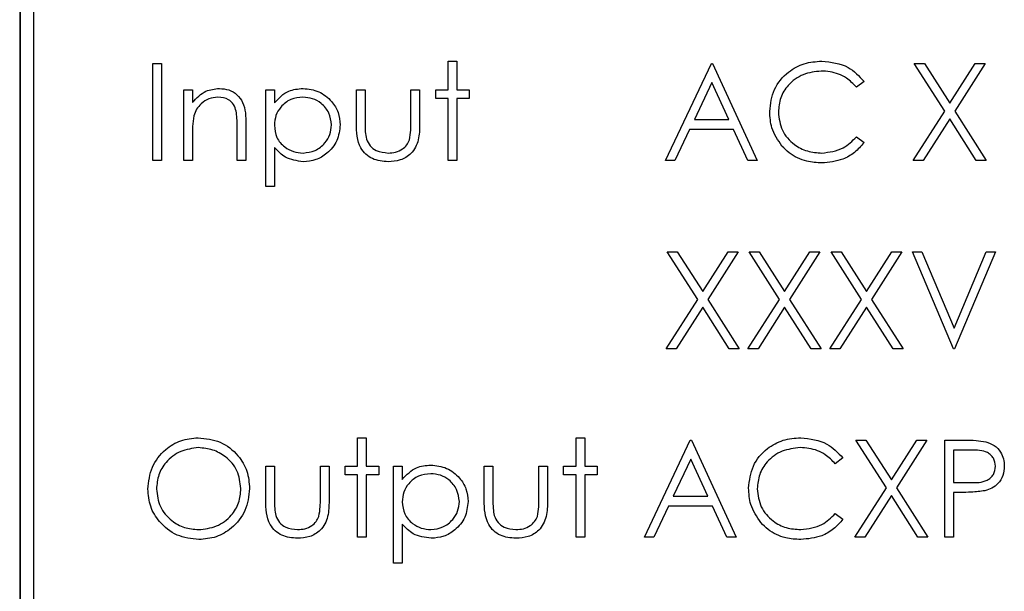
# Paper-space layout 'Blatt3' of a CAD drawing. Header units: millimetres. Extents: x 5 to 418, y 2 to 292.
# Tile 27 of 54: x 77.55 to 83.66, y 226.55 to 230.09. Entities that reach past the tile are written whole.
import ezdxf

# ---------------------------------------------------------------- set-up
doc = ezdxf.new("R2010")
doc.units = ezdxf.units.MM

psp = doc.layouts.new('Blatt3')

# ---------------------------------------------------------------- linework, layer by layer
at = {"color": 7, "linetype": 'Continuous', "lineweight": 25}
for p, q in [((77.5536, 233.3017), (77.5536, 219.8017)), ((77.5559, 233.3017), (77.5559, 219.8017)), ((77.6393, 233.2207), (77.6393, 219.8874)), ((78.3783, 229.8212), (78.4322, 229.8212)), ((78.3783, 229.2212), (78.3783, 229.8212)), ((78.4322, 229.8212), (78.4322, 229.2212)), ((80.2091, 229.8366), (80.2629, 229.8366)), ((80.2091, 229.6596), (80.2091, 229.8366)), ((80.2629, 229.8366), (80.2629, 229.6596)), ((81.5552, 229.2212), (81.8399, 229.8212)), ((81.8399, 229.8212), (81.8475, 229.8212)), ((81.8475, 229.8212), (82.1245, 229.2212)), ((83.0975, 229.8212), (83.1597, 229.8212)), ((83.2858, 229.5272), (83.0975, 229.8212)), ((83.1597, 229.8212), (83.3168, 229.5757)), ((83.3168, 229.5757), (83.4739, 229.8212)), ((83.536, 229.8212), (83.3479, 229.5272)), ((83.4739, 229.8212), (83.536, 229.8212)), ((81.8431, 229.7042), (81.7344, 229.475)), ((81.9489, 229.475), (81.8431, 229.7042)), ((82.786, 229.7111), (82.7389, 229.675)), ((78.5706, 229.6596), (78.6245, 229.6596)), ((78.5706, 229.2212), (78.5706, 229.6596)), ((78.6245, 229.6596), (78.6245, 229.5805)), ((79.0783, 229.0596), (79.0783, 229.6596)), ((79.0783, 229.6596), (79.1322, 229.6596)), ((79.1322, 229.6596), (79.1322, 229.5785)), ((79.6399, 229.6596), (79.6937, 229.6596)), ((79.6399, 229.4501), (79.6399, 229.6596)), ((79.6937, 229.6596), (79.6937, 229.4563)), ((79.9783, 229.4563), (79.9783, 229.6596)), ((79.9783, 229.6596), (80.0322, 229.6596)), ((80.0322, 229.6596), (80.0322, 229.4462)), ((80.1322, 229.6058), (80.1322, 229.6596)), ((80.1322, 229.6596), (80.2091, 229.6596)), ((80.2091, 229.6058), (80.1322, 229.6058)), ((80.2091, 229.2212), (80.2091, 229.6058)), ((80.2629, 229.6596), (80.3399, 229.6596)), ((80.3399, 229.6058), (80.2629, 229.6058)), ((80.2629, 229.6058), (80.2629, 229.2212)), ((80.3399, 229.6596), (80.3399, 229.6058)), ((83.0899, 229.2212), (83.2858, 229.5272)), ((83.3479, 229.5272), (83.5437, 229.2212)), ((78.9014, 229.2212), (78.9014, 229.4274)), ((78.9552, 229.4451), (78.9552, 229.2212)), ((81.7344, 229.475), (81.9489, 229.475)), ((83.3168, 229.4786), (83.152, 229.2212)), ((83.4816, 229.2212), (83.3168, 229.4786)), ((78.6245, 229.3797), (78.6245, 229.2212)), ((81.7052, 229.4135), (81.614, 229.2212)), ((81.9772, 229.4135), (81.7052, 229.4135)), ((82.0659, 229.2212), (81.9772, 229.4135)), ((82.7389, 229.3673), (82.786, 229.3316)), ((79.1322, 229.3006), (79.1322, 229.0596)), ((78.4322, 229.2212), (78.3783, 229.2212)), ((78.6245, 229.2212), (78.5706, 229.2212)), ((78.9552, 229.2212), (78.9014, 229.2212)), ((80.2629, 229.2212), (80.2091, 229.2212)), ((81.614, 229.2212), (81.5552, 229.2212)), ((82.1245, 229.2212), (82.0659, 229.2212)), ((83.152, 229.2212), (83.0899, 229.2212)), ((83.5437, 229.2212), (83.4816, 229.2212)), ((79.1322, 229.0596), (79.0783, 229.0596)), ((81.5668, 228.6545), (81.6289, 228.6545)), ((81.755, 228.3605), (81.5668, 228.6545)), ((81.6289, 228.6545), (81.786, 228.4091)), ((81.786, 228.4091), (81.9431, 228.6545)), ((82.0052, 228.6545), (81.8171, 228.3605)), ((81.9431, 228.6545), (82.0052, 228.6545)), ((82.0745, 228.6545), (82.1366, 228.6545)), ((82.2627, 228.3605), (82.0745, 228.6545)), ((82.1366, 228.6545), (82.2937, 228.4091)), ((82.2937, 228.4091), (82.4508, 228.6545)), ((82.5129, 228.6545), (82.3248, 228.3605)), ((82.4508, 228.6545), (82.5129, 228.6545)), ((82.5822, 228.6545), (82.6443, 228.6545)), ((82.7704, 228.3605), (82.5822, 228.6545)), ((82.6443, 228.6545), (82.8014, 228.4091)), ((82.8014, 228.4091), (82.9585, 228.6545)), ((83.0206, 228.6545), (82.8325, 228.3605)), ((82.9585, 228.6545), (83.0206, 228.6545)), ((83.086, 228.6545), (83.1437, 228.6545)), ((83.3399, 228.0545), (83.086, 228.6545)), ((83.1437, 228.6545), (83.3437, 228.1817)), ((83.3437, 228.1817), (83.5437, 228.6545)), ((83.6014, 228.6545), (83.3475, 228.0545)), ((83.5437, 228.6545), (83.6014, 228.6545)), ((81.5591, 228.0545), (81.755, 228.3605)), ((81.8171, 228.3605), (82.0129, 228.0545)), ((82.0668, 228.0545), (82.2627, 228.3605)), ((82.3248, 228.3605), (82.5206, 228.0545)), ((82.5745, 228.0545), (82.7704, 228.3605)), ((82.8325, 228.3605), (83.0283, 228.0545)), ((81.786, 228.312), (81.6212, 228.0545)), ((81.9508, 228.0545), (81.786, 228.312)), ((82.2937, 228.312), (82.1289, 228.0545)), ((82.4585, 228.0545), (82.2937, 228.312)), ((82.8014, 228.312), (82.6366, 228.0545)), ((82.9662, 228.0545), (82.8014, 228.312)), ((81.6212, 228.0545), (81.5591, 228.0545)), ((82.0129, 228.0545), (81.9508, 228.0545)), ((82.1289, 228.0545), (82.0668, 228.0545)), ((82.5206, 228.0545), (82.4585, 228.0545)), ((82.6366, 228.0545), (82.5745, 228.0545)), ((83.0283, 228.0545), (82.9662, 228.0545)), ((83.3475, 228.0545), (83.3399, 228.0545)), ((79.6475, 227.5032), (79.7014, 227.5032)), ((79.6475, 227.3263), (79.6475, 227.5032)), ((79.7014, 227.5032), (79.7014, 227.3263)), ((81.0014, 227.5032), (81.0552, 227.5032)), ((81.0014, 227.3263), (81.0014, 227.5032)), ((81.0552, 227.5032), (81.0552, 227.3263)), ((81.4245, 226.8878), (81.7091, 227.4878)), ((81.7091, 227.4878), (81.7168, 227.4878)), ((81.7168, 227.4878), (81.9937, 226.8878)), ((82.736, 227.4878), (82.7981, 227.4878)), ((82.9242, 227.1938), (82.736, 227.4878)), ((82.7981, 227.4878), (82.9552, 227.2424)), ((82.9552, 227.2424), (83.1123, 227.4878)), ((83.1745, 227.4878), (82.9864, 227.1938)), ((83.1123, 227.4878), (83.1745, 227.4878)), ((83.286, 227.4878), (83.4037, 227.4878)), ((83.286, 226.8878), (83.286, 227.4878)), ((83.4496, 227.4263), (83.3399, 227.4263)), ((83.3399, 227.4263), (83.3399, 227.2263)), ((81.7123, 227.3709), (81.6037, 227.1417)), ((81.8181, 227.1417), (81.7123, 227.3709)), ((82.6552, 227.3777), (82.6081, 227.3417)), ((79.0783, 227.1168), (79.0783, 227.3263)), ((79.0783, 227.3263), (79.1322, 227.3263)), ((79.1322, 227.3263), (79.1322, 227.1229)), ((79.4168, 227.1229), (79.4168, 227.3263)), ((79.4168, 227.3263), (79.4706, 227.3263)), ((79.4706, 227.3263), (79.4706, 227.1128)), ((79.5706, 227.2725), (79.5706, 227.3263)), ((79.5706, 227.3263), (79.6475, 227.3263)), ((79.7014, 227.3263), (79.7783, 227.3263)), ((79.7783, 227.3263), (79.7783, 227.2725)), ((79.8706, 227.3263), (79.9245, 227.3263)), ((79.8706, 226.7263), (79.8706, 227.3263)), ((79.9245, 227.3263), (79.9245, 227.2452)), ((80.4322, 227.3263), (80.486, 227.3263)), ((80.4322, 227.1168), (80.4322, 227.3263)), ((80.486, 227.3263), (80.486, 227.1229)), ((80.7706, 227.1229), (80.7706, 227.3263)), ((80.7706, 227.3263), (80.8245, 227.3263)), ((80.8245, 227.3263), (80.8245, 227.1128)), ((80.9245, 227.2725), (80.9245, 227.3263)), ((80.9245, 227.3263), (81.0014, 227.3263)), ((81.0552, 227.3263), (81.1322, 227.3263)), ((81.1322, 227.3263), (81.1322, 227.2725)), ((79.6475, 227.2725), (79.5706, 227.2725)), ((79.6475, 226.8878), (79.6475, 227.2725)), ((79.7014, 227.2725), (79.7014, 226.8878)), ((79.7783, 227.2725), (79.7014, 227.2725)), ((81.0014, 227.2725), (80.9245, 227.2725)), ((81.0014, 226.8878), (81.0014, 227.2725)), ((81.1322, 227.2725), (81.0552, 227.2725)), ((81.0552, 227.2725), (81.0552, 226.8878)), ((83.3399, 227.2263), (83.4449, 227.225)), ((82.7283, 226.8878), (82.9242, 227.1938)), ((82.9864, 227.1938), (83.1822, 226.8878)), ((83.3828, 227.1648), (83.3399, 227.1648)), ((83.3399, 227.1648), (83.3399, 226.8878)), ((81.6037, 227.1417), (81.8181, 227.1417)), ((82.9552, 227.1453), (82.7905, 226.8878)), ((83.12, 226.8878), (82.9552, 227.1453)), ((81.5745, 227.0801), (81.4832, 226.8878)), ((81.8465, 227.0801), (81.5745, 227.0801)), ((81.9352, 226.8878), (81.8465, 227.0801)), ((82.6081, 227.034), (82.6552, 226.9983)), ((79.9245, 226.9673), (79.9245, 226.7263)), ((79.7014, 226.8878), (79.6475, 226.8878)), ((81.0552, 226.8878), (81.0014, 226.8878)), ((81.4832, 226.8878), (81.4245, 226.8878)), ((81.9937, 226.8878), (81.9352, 226.8878)), ((82.7905, 226.8878), (82.7283, 226.8878)), ((83.1822, 226.8878), (83.12, 226.8878)), ((83.3399, 226.8878), (83.286, 226.8878)), ((79.9245, 226.7263), (79.8706, 226.7263))]:
    psp.add_line(p, q, dxfattribs=at)
for points, knots in [([(82.2014, 229.5247), (82.2069, 229.5717), (82.2178, 229.6658), (82.3066, 229.7688), (82.4134, 229.8284), (82.4873, 229.8338), (82.5242, 229.8366)], [0, 0, 0, 0, 0.279512, 0.55908, 0.779374, 1, 1, 1, 1]), ([(82.5242, 229.8366), (82.5818, 229.8302), (82.6848, 229.8188), (82.7551, 229.744), (82.786, 229.7111)], [0, 0, 0, 0, 0.559517, 1, 1, 1, 1]), ([(82.5209, 229.775), (82.4825, 229.7706), (82.4059, 229.7619), (82.3166, 229.6967), (82.2634, 229.6111), (82.258, 229.5508), (82.2552, 229.5206)], [0, 0, 0, 0, 0.279856, 0.559519, 0.779686, 1, 1, 1, 1]), ([(82.7389, 229.675), (82.7193, 229.6954), (82.687, 229.7291), (82.6284, 229.7576), (82.5756, 229.7726), (82.5391, 229.7742), (82.5209, 229.775)], [0, 0, 0, 0, 0.339327, 0.559466, 0.779727, 1, 1, 1, 1]), ([(78.6245, 229.5805), (78.6501, 229.6081), (78.6958, 229.6574), (78.7621, 229.6643), (78.7913, 229.6673)], [0, 0, 0, 0, 0.559141, 1, 1, 1, 1]), ([(78.7913, 229.6673), (78.811, 229.6656), (78.8503, 229.6622), (78.9019, 229.6306), (78.9542, 229.5605), (78.9548, 229.4927), (78.9552, 229.4451)], [0, 0, 0, 0, 0.1870208, 0.3738905, 0.5606099, 1, 1, 1, 1]), ([(79.1322, 229.5785), (79.1595, 229.6073), (79.2083, 229.6588), (79.2784, 229.6647), (79.3093, 229.6673)], [0, 0, 0, 0, 0.558418, 1, 1, 1, 1]), ([(79.3093, 229.6673), (79.343, 229.6635), (79.4102, 229.6558), (79.4852, 229.5948), (79.5326, 229.5209), (79.5374, 229.468), (79.5399, 229.4416)], [0, 0, 0, 0, 0.279627, 0.559432, 0.779703, 1, 1, 1, 1]), ([(78.7819, 229.6135), (78.7629, 229.6115), (78.7249, 229.6075), (78.6803, 229.5767), (78.6478, 229.5397), (78.6378, 229.5115), (78.6328, 229.4974)], [0, 0, 0, 0, 0.279553, 0.559373, 0.779703, 1, 1, 1, 1]), ([(78.895, 229.5272), (78.8907, 229.5411), (78.8821, 229.569), (78.8431, 229.6074), (78.8051, 229.6112), (78.7819, 229.6135)], [0, 0, 0, 0, 0.281192, 0.561331, 1, 1, 1, 1]), ([(79.3088, 229.6135), (79.2829, 229.6107), (79.2309, 229.6052), (79.1725, 229.5585), (79.1372, 229.5006), (79.1339, 229.4599), (79.1322, 229.4394)], [0, 0, 0, 0, 0.279747, 0.559315, 0.779515, 1, 1, 1, 1]), ([(79.486, 229.441), (79.4824, 229.4666), (79.4753, 229.5178), (79.4279, 229.575), (79.3694, 229.608), (79.329, 229.6116), (79.3088, 229.6135)], [0, 0, 0, 0, 0.279387, 0.559092, 0.779508, 1, 1, 1, 1]), ([(78.6328, 229.4974), (78.6298, 229.4755), (78.6244, 229.4365), (78.6244, 229.3971), (78.6245, 229.3797)], [0, 0, 0, 0, 0.559658, 1, 1, 1, 1]), ([(78.9014, 229.4274), (78.9015, 229.4461), (78.9017, 229.4796), (78.8971, 229.5126), (78.895, 229.5272)], [0, 0, 0, 0, 0.560255, 1, 1, 1, 1]), ([(82.2775, 229.3107), (82.2527, 229.3471), (82.2082, 229.4121), (82.2035, 229.4902), (82.2014, 229.5247)], [0, 0, 0, 0, 0.559029, 1, 1, 1, 1]), ([(82.2552, 229.5206), (82.2598, 229.4818), (82.269, 229.4041), (82.3441, 229.3205), (82.4333, 229.2737), (82.4941, 229.2695), (82.5246, 229.2673)], [0, 0, 0, 0, 0.279434, 0.558921, 0.779283, 1, 1, 1, 1]), ([(79.1322, 229.4394), (79.135, 229.4135), (79.1407, 229.3617), (79.1898, 229.3049), (79.2489, 229.2731), (79.2894, 229.2693), (79.3097, 229.2673)], [0, 0, 0, 0, 0.279654, 0.558875, 0.779455, 1, 1, 1, 1]), ([(79.3097, 229.2673), (79.3353, 229.2705), (79.3866, 229.277), (79.4443, 229.3234), (79.4792, 229.3806), (79.4837, 229.4209), (79.486, 229.441)], [0, 0, 0, 0, 0.2796281, 0.5592472, 0.779775, 1, 1, 1, 1]), ([(79.5399, 229.4416), (79.5359, 229.4079), (79.5281, 229.3404), (79.4654, 229.2662), (79.3905, 229.2204), (79.3375, 229.2158), (79.311, 229.2135)], [0, 0, 0, 0, 0.27954, 0.559273, 0.779559, 1, 1, 1, 1]), ([(79.8364, 229.2135), (79.803, 229.2161), (79.7365, 229.2214), (79.6433, 229.3091), (79.6411, 229.3966), (79.6399, 229.4501)], [0, 0, 0, 0, 0.28097, 0.559785, 1, 1, 1, 1]), ([(79.6937, 229.4563), (79.6936, 229.437), (79.6935, 229.4025), (79.6996, 229.3686), (79.7022, 229.3537)], [0, 0, 0, 0, 0.5603768, 1, 1, 1, 1]), ([(80.0322, 229.4462), (80.0317, 229.4134), (80.0307, 229.3483), (79.9885, 229.2627), (79.9134, 229.2183), (79.8621, 229.2151), (79.8364, 229.2135)], [0, 0, 0, 0, 0.281501, 0.559646, 0.779298, 1, 1, 1, 1]), ([(79.9694, 229.3494), (79.9727, 229.3692), (79.9786, 229.4046), (79.9784, 229.4405), (79.9783, 229.4563)], [0, 0, 0, 0, 0.559371, 1, 1, 1, 1]), ([(82.5246, 229.2673), (82.571, 229.273), (82.654, 229.2831), (82.7129, 229.3415), (82.7389, 229.3673)], [0, 0, 0, 0, 0.5587722, 1, 1, 1, 1]), ([(79.311, 229.2135), (79.272, 229.2187), (79.2021, 229.228), (79.1536, 229.2784), (79.1322, 229.3006)], [0, 0, 0, 0, 0.558466, 1, 1, 1, 1]), ([(79.7022, 229.3537), (79.7089, 229.339), (79.7221, 229.3096), (79.7704, 229.2746), (79.8116, 229.2701), (79.8368, 229.2673)], [0, 0, 0, 0, 0.280117, 0.560544, 1, 1, 1, 1]), ([(79.8368, 229.2673), (79.8525, 229.2682), (79.8836, 229.2701), (79.9236, 229.2888), (79.9539, 229.316), (79.9642, 229.3383), (79.9694, 229.3494)], [0, 0, 0, 0, 0.28027, 0.560007, 0.780074, 1, 1, 1, 1]), ([(82.5249, 229.2058), (82.4934, 229.2075), (82.4414, 229.2104), (82.373, 229.2351), (82.3199, 229.2666), (82.2916, 229.296), (82.2775, 229.3107)], [0, 0, 0, 0, 0.3398376, 0.5599275, 0.7799589, 1, 1, 1, 1]), ([(82.786, 229.3316), (82.7675, 229.3104), (82.7305, 229.2681), (82.6415, 229.2171), (82.5691, 229.2101), (82.5249, 229.2058)], [0, 0, 0, 0, 0.28041, 0.560795, 1, 1, 1, 1]), ([(78.3475, 227.1852), (78.3531, 227.2315), (78.3642, 227.3241), (78.4463, 227.4295), (78.5499, 227.4923), (78.6227, 227.4996), (78.6591, 227.5032)], [0, 0, 0, 0, 0.279731, 0.5593268, 0.7796805, 1, 1, 1, 1]), ([(78.6591, 227.5032), (78.7061, 227.4983), (78.8001, 227.4884), (78.9052, 227.4033), (78.9691, 227.2987), (78.9752, 227.225), (78.9783, 227.1881)], [0, 0, 0, 0, 0.279767, 0.559358, 0.779571, 1, 1, 1, 1]), ([(82.0706, 227.1913), (82.0761, 227.2384), (82.0871, 227.3324), (82.1758, 227.4354), (82.2827, 227.495), (82.3565, 227.5005), (82.3935, 227.5032)], [0, 0, 0, 0, 0.279512, 0.55908, 0.779374, 1, 1, 1, 1]), ([(82.3935, 227.5032), (82.4511, 227.4968), (82.554, 227.4855), (82.6243, 227.4107), (82.6552, 227.3777)], [0, 0, 0, 0, 0.559517, 1, 1, 1, 1]), ([(83.4037, 227.4878), (83.4293, 227.4879), (83.4751, 227.4881), (83.5204, 227.4816), (83.5403, 227.4788)], [0, 0, 0, 0, 0.560314, 1, 1, 1, 1]), ([(83.5403, 227.4788), (83.5586, 227.4722), (83.595, 227.4591), (83.6327, 227.4185), (83.6526, 227.3724), (83.6544, 227.3421), (83.6552, 227.3269)], [0, 0, 0, 0, 0.279705, 0.559381, 0.779509, 1, 1, 1, 1]), ([(78.6617, 227.4417), (78.6239, 227.4368), (78.5481, 227.4269), (78.4614, 227.3601), (78.4096, 227.2751), (78.4041, 227.2153), (78.4014, 227.1854)], [0, 0, 0, 0, 0.279627, 0.55935, 0.77963, 1, 1, 1, 1]), ([(78.9245, 227.1882), (78.9199, 227.2263), (78.9106, 227.3025), (78.8376, 227.3851), (78.7512, 227.4329), (78.6915, 227.4387), (78.6617, 227.4417)], [0, 0, 0, 0, 0.279468, 0.55887, 0.779516, 1, 1, 1, 1]), ([(82.3901, 227.4417), (82.3518, 227.4373), (82.2752, 227.4285), (82.1858, 227.3634), (82.1327, 227.2778), (82.1272, 227.2174), (82.1245, 227.1872)], [0, 0, 0, 0, 0.279856, 0.559519, 0.779686, 1, 1, 1, 1]), ([(82.6081, 227.3417), (82.5885, 227.3621), (82.5562, 227.3958), (82.4976, 227.4242), (82.4448, 227.4393), (82.4083, 227.4409), (82.3901, 227.4417)], [0, 0, 0, 0, 0.339327, 0.559466, 0.779727, 1, 1, 1, 1]), ([(83.6014, 227.3267), (83.5987, 227.3439), (83.5946, 227.3698), (83.5725, 227.3968), (83.5301, 227.4272), (83.4854, 227.4267), (83.4496, 227.4263)], [0, 0, 0, 0, 0.248969, 0.374729, 0.500383, 1, 1, 1, 1]), ([(79.9245, 227.2452), (79.9518, 227.2739), (80.0006, 227.3255), (80.0707, 227.3314), (80.1016, 227.334)], [0, 0, 0, 0, 0.558418, 1, 1, 1, 1]), ([(80.1016, 227.334), (80.1353, 227.3301), (80.2026, 227.3225), (80.2775, 227.2615), (80.3249, 227.1876), (80.3297, 227.1347), (80.3322, 227.1083)], [0, 0, 0, 0, 0.279627, 0.559432, 0.779703, 1, 1, 1, 1]), ([(83.4449, 227.225), (83.4815, 227.2249), (83.5272, 227.2247), (83.5715, 227.2547), (83.5946, 227.2823), (83.5987, 227.3089), (83.6014, 227.3267)], [0, 0, 0, 0, 0.499721, 0.62535, 0.751083, 1, 1, 1, 1]), ([(83.6552, 227.3269), (83.6538, 227.3071), (83.651, 227.2676), (83.6209, 227.2195), (83.58, 227.1884), (83.5504, 227.1792), (83.5355, 227.1746)], [0, 0, 0, 0, 0.280099, 0.559324, 0.779458, 1, 1, 1, 1]), ([(80.1012, 227.2801), (80.0752, 227.2774), (80.0233, 227.2718), (79.9648, 227.2252), (79.9295, 227.1673), (79.9262, 227.1265), (79.9245, 227.1061)], [0, 0, 0, 0, 0.279747, 0.559315, 0.779515, 1, 1, 1, 1]), ([(80.2783, 227.1077), (80.2747, 227.1333), (80.2676, 227.1845), (80.2202, 227.2417), (80.1617, 227.2746), (80.1213, 227.2783), (80.1012, 227.2801)], [0, 0, 0, 0, 0.279387, 0.559092, 0.779508, 1, 1, 1, 1]), ([(78.6639, 226.8725), (78.6174, 226.8776), (78.5244, 226.8879), (78.421, 226.9727), (78.3572, 227.0757), (78.3508, 227.1487), (78.3475, 227.1852)], [0, 0, 0, 0, 0.279663, 0.559354, 0.779636, 1, 1, 1, 1]), ([(78.4014, 227.1854), (78.406, 227.1476), (78.4152, 227.072), (78.4877, 226.9904), (78.5727, 226.9413), (78.632, 226.9364), (78.6617, 226.934)], [0, 0, 0, 0, 0.279416, 0.559077, 0.779478, 1, 1, 1, 1]), ([(78.6617, 226.934), (78.6998, 226.9383), (78.776, 226.947), (78.8643, 227.0127), (78.9162, 227.0983), (78.9217, 227.1582), (78.9245, 227.1882)], [0, 0, 0, 0, 0.27983, 0.559389, 0.779654, 1, 1, 1, 1]), ([(78.9783, 227.1881), (78.973, 227.1415), (78.9625, 227.0484), (78.877, 226.9452), (78.7736, 226.8818), (78.7005, 226.8756), (78.6639, 226.8725)], [0, 0, 0, 0, 0.27963, 0.559343, 0.779597, 1, 1, 1, 1]), ([(82.1467, 226.9774), (82.1219, 227.0137), (82.0775, 227.0787), (82.0727, 227.1569), (82.0706, 227.1913)], [0, 0, 0, 0, 0.559029, 1, 1, 1, 1]), ([(82.1245, 227.1872), (82.129, 227.1484), (82.1382, 227.0708), (82.2134, 226.9871), (82.3025, 226.9404), (82.3634, 226.9361), (82.3938, 226.934)], [0, 0, 0, 0, 0.279434, 0.558921, 0.779283, 1, 1, 1, 1]), ([(83.5355, 227.1746), (83.5071, 227.171), (83.4564, 227.1647), (83.4053, 227.1647), (83.3828, 227.1648)], [0, 0, 0, 0, 0.559694, 1, 1, 1, 1]), ([(79.2748, 226.8801), (79.2415, 226.8828), (79.175, 226.888), (79.0817, 226.9758), (79.0796, 227.0632), (79.0783, 227.1168)], [0, 0, 0, 0, 0.28097, 0.559785, 1, 1, 1, 1]), ([(79.1322, 227.1229), (79.1321, 227.1036), (79.132, 227.0692), (79.138, 227.0353), (79.1407, 227.0204)], [0, 0, 0, 0, 0.5603768, 1, 1, 1, 1]), ([(79.4706, 227.1128), (79.4701, 227.0801), (79.4692, 227.015), (79.427, 226.9294), (79.3519, 226.885), (79.3006, 226.8818), (79.2748, 226.8801)], [0, 0, 0, 0, 0.281501, 0.559646, 0.779298, 1, 1, 1, 1]), ([(79.4079, 227.0161), (79.4112, 227.0359), (79.417, 227.0713), (79.4169, 227.1071), (79.4168, 227.1229)], [0, 0, 0, 0, 0.559371, 1, 1, 1, 1]), ([(79.9245, 227.1061), (79.9273, 227.0802), (79.9331, 227.0284), (79.9821, 226.9716), (80.0412, 226.9398), (80.0817, 226.9359), (80.102, 226.934)], [0, 0, 0, 0, 0.279654, 0.558875, 0.779455, 1, 1, 1, 1]), ([(80.102, 226.934), (80.1276, 226.9372), (80.1789, 226.9436), (80.2366, 226.9901), (80.2715, 227.0473), (80.2761, 227.0876), (80.2783, 227.1077)], [0, 0, 0, 0, 0.2796281, 0.5592472, 0.779775, 1, 1, 1, 1]), ([(80.3322, 227.1083), (80.3282, 227.0745), (80.3204, 227.007), (80.2578, 226.9328), (80.1828, 226.887), (80.1298, 226.8824), (80.1033, 226.8801)], [0, 0, 0, 0, 0.27954, 0.559273, 0.779559, 1, 1, 1, 1]), ([(80.6287, 226.8801), (80.5953, 226.8828), (80.5288, 226.888), (80.4356, 226.9758), (80.4335, 227.0632), (80.4322, 227.1168)], [0, 0, 0, 0, 0.28097, 0.559785, 1, 1, 1, 1]), ([(80.486, 227.1229), (80.486, 227.1036), (80.4859, 227.0692), (80.4919, 227.0353), (80.4945, 227.0204)], [0, 0, 0, 0, 0.5603768, 1, 1, 1, 1]), ([(80.8245, 227.1128), (80.824, 227.0801), (80.823, 227.015), (80.7808, 226.9294), (80.7057, 226.885), (80.6544, 226.8818), (80.6287, 226.8801)], [0, 0, 0, 0, 0.281501, 0.559646, 0.779298, 1, 1, 1, 1]), ([(80.7617, 227.0161), (80.765, 227.0359), (80.7709, 227.0713), (80.7707, 227.1071), (80.7706, 227.1229)], [0, 0, 0, 0, 0.5593706, 1, 1, 1, 1]), ([(79.1407, 227.0204), (79.1473, 227.0057), (79.1606, 226.9763), (79.2088, 226.9412), (79.2501, 226.9367), (79.2753, 226.934)], [0, 0, 0, 0, 0.280117, 0.560544, 1, 1, 1, 1]), ([(79.2753, 226.934), (79.2909, 226.9349), (79.3221, 226.9367), (79.362, 226.9555), (79.3923, 226.9827), (79.4027, 227.0049), (79.4079, 227.0161)], [0, 0, 0, 0, 0.28027, 0.560007, 0.780074, 1, 1, 1, 1]), ([(80.4945, 227.0204), (80.5012, 227.0057), (80.5144, 226.9763), (80.5627, 226.9412), (80.604, 226.9367), (80.6292, 226.934)], [0, 0, 0, 0, 0.280117, 0.560544, 1, 1, 1, 1]), ([(80.6292, 226.934), (80.6448, 226.9349), (80.6759, 226.9367), (80.7159, 226.9555), (80.7462, 226.9827), (80.7565, 227.0049), (80.7617, 227.0161)], [0, 0, 0, 0, 0.28027, 0.560007, 0.780074, 1, 1, 1, 1]), ([(82.3938, 226.934), (82.4402, 226.9397), (82.5232, 226.9498), (82.5821, 227.0082), (82.6081, 227.034)], [0, 0, 0, 0, 0.558772, 1, 1, 1, 1]), ([(82.6552, 226.9983), (82.6367, 226.9771), (82.5997, 226.9347), (82.5108, 226.8837), (82.4384, 226.8767), (82.3942, 226.8725)], [0, 0, 0, 0, 0.28041, 0.560795, 1, 1, 1, 1]), ([(80.1033, 226.8801), (80.0643, 226.8854), (79.9944, 226.8947), (79.9459, 226.9451), (79.9245, 226.9673)], [0, 0, 0, 0, 0.558466, 1, 1, 1, 1]), ([(82.3942, 226.8725), (82.3626, 226.8742), (82.3106, 226.8771), (82.2422, 226.9018), (82.1892, 226.9332), (82.1609, 226.9627), (82.1467, 226.9774)], [0, 0, 0, 0, 0.339838, 0.559927, 0.779959, 1, 1, 1, 1])]:
    psp.add_open_spline(points, degree=3, knots=knots, dxfattribs=at)

doc.saveas('drawing.dxf')
